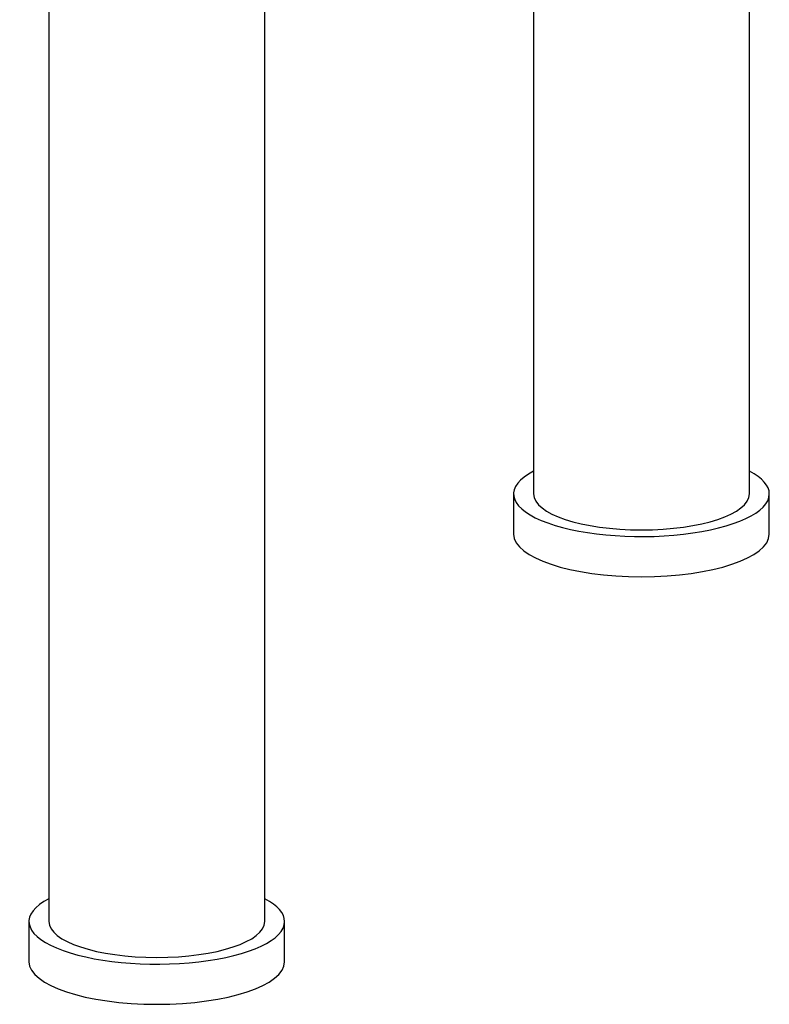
# Model space of a CAD drawing. Header units: millimetres. Extents: x -177 to 471, y -85 to 200.
# Tile 215 of 222: x 440 to 466, y 51 to 85. Entities that reach past the tile are written whole.
import ezdxf

# ---------------------------------------------------------------- set-up
doc = ezdxf.new("R2010")
doc.units = ezdxf.units.MM
doc.layers.add('Default', color=7, linetype='Continuous')
doc.layers.add('TANK_1', color=7, linetype='Continuous')

# ---------------------------------------------------------------- blocks, each defined once
blk = doc.blocks.new('SE20')
at = {"layer": 'TANK_1', "color": 7, "linetype": 'Continuous'}
for p, q in [((465.226, 68.49), (465.226, 109.104)), ((448.166, 53.441), (448.166, 105.028)), ((457.626, 102.331), (457.626, 68.49)), ((440.566, 98.414), (440.566, 53.441)), ((456.926, 68.49), (456.926, 67.075)), ((465.926, 67.075), (465.926, 68.49)), ((439.866, 53.441), (439.866, 52.026)), ((448.866, 52.026), (448.866, 53.441))]:
    blk.add_line(p, q, dxfattribs=at)
for centre, major_axis, start_param, end_param in [((461.426, 68.49), (4.5, 0), 2.576323, 6.283185), ((461.426, 68.49), (4.5, 0), 0, 0.565269), ((461.426, 68.49), (3.8, 0), 3.141593, 6.283185), ((461.426, 67.075), (4.5, 0), 3.141593, 6.283185), ((444.366, 53.441), (4.5, 0), 2.576323, 6.283185), ((444.366, 53.441), (4.5, 0), 0, 0.565269), ((444.366, 53.441), (3.8, 0), 3.141593, 6.283185), ((444.366, 52.026), (4.5, 0), 3.141593, 6.283185)]:
    blk.add_ellipse(centre, major_axis=major_axis, ratio=0.333044, start_param=start_param, end_param=end_param, dxfattribs=at)

msp = doc.modelspace()

# ---------------------------------------------------------------- block references
at = {"layer": 'Default'}
msp.add_blockref('SE20', (0, 0), dxfattribs=at)

doc.saveas('drawing.dxf')
